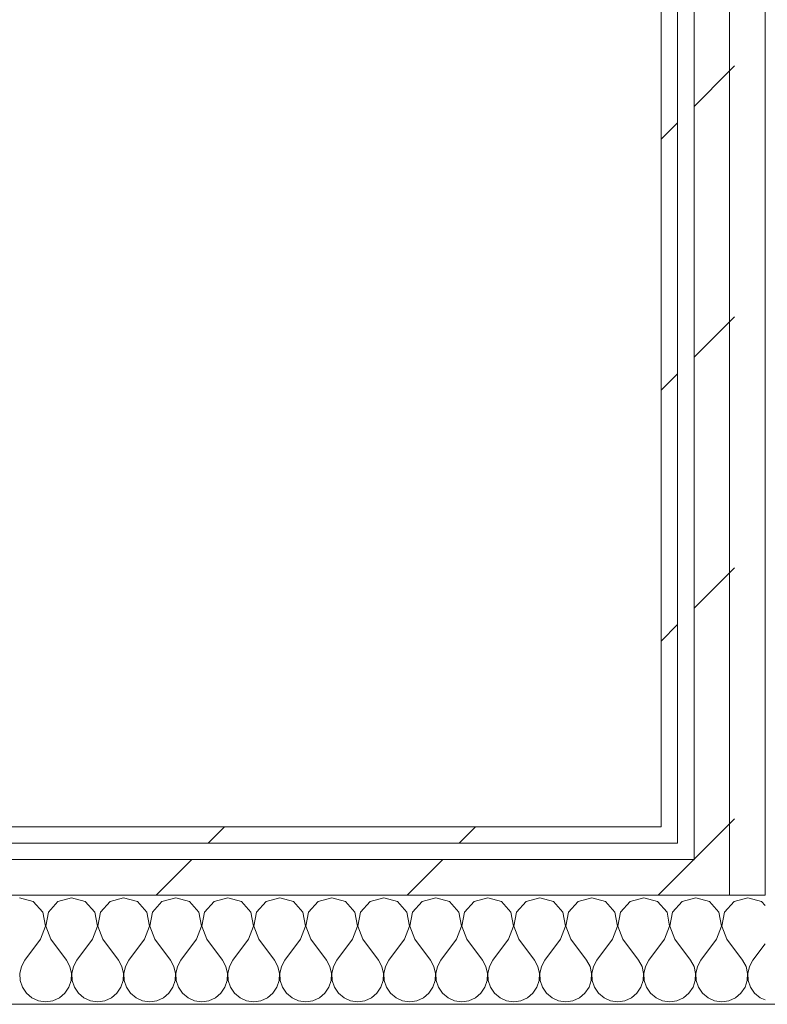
# Model space of a CAD drawing. Header units: millimetres. Extents: x -28277 to 305935, y -19284 to 4746.
# Tile 73 of 136: x 38877 to 39151, y -1231 to -871. Entities that reach past the tile are written whole.
import ezdxf

# ---------------------------------------------------------------- set-up
doc = ezdxf.new("R2010")
doc.units = ezdxf.units.MM
doc.header["$MEASUREMENT"] = 0
doc.linetypes.add('Wipeout_Contour', pattern=[1000, 0, -1000])
doc.layers.add('Nuevo_08_E_Envans secs', color=7, linetype='Continuous')
doc.layers.add('Nuevo_08_E_Envans secs_Pluma_Nº__1', color=7, linetype='Continuous', lineweight=5)
for name, color, linetype, lineweight, true_color in [('Nuevo_08_E_Envans secs_Pluma_Nº__102', 7, 'Continuous', 5, 0xcccccc), ('Nuevo_08_E_Envans secs_Pluma_Nº__171', 171, 'Continuous', 13, 0xaaaaff), ('Nuevo_08_E_Envans secs_Pluma_Nº__177', 7, 'Continuous', 15, 0xf7e046)]:
    doc.layers.add(name, color=color, linetype=linetype, lineweight=lineweight, true_color=true_color)
pattern_1 = [(45, (55248.37, -37.4), (-91.9239, 91.9239), [97.5, -32.5]), (45, (55248.37, 54.52), (-91.9239, 91.9239), [97.5, -32.5])]

# ---------------------------------------------------------------- blocks, each defined once
blk = doc.blocks.new('Muro_23_1', base_point=(39111.93, -1166.38))
at = {"layer": 'Nuevo_08_E_Envans secs_Pluma_Nº__1', "color": 7, "linetype": 'Continuous', "lineweight": 5, "flags": 128}
blk.add_lwpolyline([(39219.93, -1231.38), (39149.93, -1231.38)], dxfattribs=at)
at = {"color": 254, "linetype": 'Wipeout_Contour', "lineweight": 0, "ltscale": 156529.73325}
blk.add_wipeout([(39111.93, -1166.38), (39111.93, -1172.38), (39117.93, -1172.38), (39117.93, -1169.05)], dxfattribs=at).dxf.layer = 'Nuevo_08_E_Envans secs'
at = {"color": 254, "linetype": 'Wipeout_Contour', "lineweight": 0, "ltscale": 117426.45832}
blk.add_wipeout([(39123.93, -1172.38), (39125.41, -1172.38), (39123.93, -1171.72)], dxfattribs=at).dxf.layer = 'Nuevo_08_E_Envans secs'
at = {"color": 254, "linetype": 'Wipeout_Contour', "lineweight": 0, "ltscale": 117466.451455}
blk.add_wipeout([(39136.93, -1178.38), (39138.89, -1178.38), (39136.93, -1177.51)], dxfattribs=at).dxf.layer = 'Nuevo_08_E_Envans secs'
at = {"layer": 'Nuevo_08_E_Envans secs_Pluma_Nº__171', "linetype": 'Continuous', "lineweight": 13, "true_color": 0xaaaaff}
h = blk.add_hatch(dxfattribs=at)
h.set_pattern_fill('Panellat_HPL_0001', color=161, style=0, pattern_type=2)
h.set_pattern_definition(pattern_1)
h.paths.add_polyline_path([(39111.93, -1166.38), (39111.93, -1172.38), (39117.93, -1172.38), (39117.93, -1169.05)])
at = {"layer": 'Nuevo_08_E_Envans secs_Pluma_Nº__177', "linetype": 'Continuous', "lineweight": 15, "true_color": 0xf7e046}
h = blk.add_hatch(dxfattribs=at)
h.set_pattern_fill('Panellat_HPL_0001', color=53, style=0, pattern_type=2)
h.set_pattern_definition(pattern_1)
h.paths.add_polyline_path([(39123.93, -1172.38), (39125.41, -1172.38), (39123.93, -1171.72)])
h = blk.add_hatch(dxfattribs=at)
h.set_pattern_fill('Panellat_HPL_0001', color=53, style=0, pattern_type=2)
h.set_pattern_definition(pattern_1)
h.paths.add_polyline_path([(39136.93, -1178.38), (39138.89, -1178.38), (39136.93, -1177.51)])
at = {"layer": 'Nuevo_08_E_Envans secs_Pluma_Nº__1', "color": 7, "linetype": 'Continuous', "lineweight": 5}
blk.add_line((39111.93, -1172.38), (39117.93, -1172.38), dxfattribs=at)
at = {"color": 254, "linetype": 'Wipeout_Contour', "lineweight": 0, "ltscale": 117399.524897}
blk.add_wipeout([(39111.93, -1166.38), (39117.93, -1169.05), (39117.93, -1166.38)], dxfattribs=at).dxf.layer = 'Nuevo_08_E_Envans secs'
at = {"color": 254, "linetype": 'Wipeout_Contour', "lineweight": 0, "ltscale": 195735.85409}
blk.add_wipeout([(39123.93, -1178.38), (39136.93, -1178.38), (39136.93, -1177.51), (39125.41, -1172.38), (39123.93, -1172.38)], dxfattribs=at).dxf.layer = 'Nuevo_08_E_Envans secs'
at = {"layer": 'Nuevo_08_E_Envans secs_Pluma_Nº__171', "linetype": 'Continuous', "lineweight": 13, "true_color": 0xaaaaff}
h = blk.add_hatch(dxfattribs=at)
h.set_pattern_fill('Panellat_HPL_0001', color=161, style=0, pattern_type=2)
h.set_pattern_definition(pattern_1)
h.paths.add_polyline_path([(39111.93, -1166.38), (39117.93, -1169.05), (39117.93, -1166.38)])
at = {"layer": 'Nuevo_08_E_Envans secs_Pluma_Nº__177', "linetype": 'Continuous', "lineweight": 15, "true_color": 0xf7e046}
h = blk.add_hatch(dxfattribs=at)
h.set_pattern_fill('Panellat_HPL_0001', color=53, style=0, pattern_type=2)
h.set_pattern_definition(pattern_1)
h.paths.add_polyline_path([(39123.93, -1178.38), (39136.93, -1178.38), (39136.93, -1177.51), (39125.41, -1172.38), (39123.93, -1172.38)])
at = {"layer": 'Nuevo_08_E_Envans secs_Pluma_Nº__1', "color": 7, "linetype": 'Continuous', "lineweight": 5}
blk.add_line((39117.93, -1172.38), (39117.93, -1169.05), dxfattribs=at)
at = {"color": 254, "linetype": 'Wipeout_Contour', "lineweight": 0, "ltscale": 156553.355755}
blk.add_wipeout([(39117.93, -1166.38), (39117.93, 1517.45), (39111.93, 1517.45), (39111.93, -1166.38)], dxfattribs=at).dxf.layer = 'Nuevo_08_E_Envans secs'
at = {"color": 254, "linetype": 'Wipeout_Contour', "lineweight": 0, "ltscale": 195802.571824}
blk.add_wipeout([(39136.93, -1191.38), (39149.93, -1191.38), (39149.93, -1183.29), (39138.89, -1178.38), (39136.93, -1178.38)], dxfattribs=at).dxf.layer = 'Nuevo_08_E_Envans secs'
at = {"layer": 'Nuevo_08_E_Envans secs_Pluma_Nº__171', "linetype": 'Continuous', "lineweight": 13, "true_color": 0xaaaaff}
h = blk.add_hatch(dxfattribs=at)
h.set_pattern_fill('Panellat_HPL_0001', color=161, style=0, pattern_type=2)
h.set_pattern_definition(pattern_1)
h.paths.add_polyline_path([(39117.93, -1166.38), (39117.93, 1517.45), (39111.93, 1517.45), (39111.93, -1166.38)])
at = {"layer": 'Nuevo_08_E_Envans secs_Pluma_Nº__177', "linetype": 'Continuous', "lineweight": 15, "true_color": 0xf7e046}
h = blk.add_hatch(dxfattribs=at)
h.set_pattern_fill('Panellat_HPL_0001', color=53, style=0, pattern_type=2)
h.set_pattern_definition(pattern_1)
h.paths.add_polyline_path([(39136.93, -1191.38), (39149.93, -1191.38), (39149.93, -1183.29), (39138.89, -1178.38), (39136.93, -1178.38)])
at = {"layer": 'Nuevo_08_E_Envans secs_Pluma_Nº__1', "color": 7, "linetype": 'Continuous', "lineweight": 5}
for p, q in [((39117.93, -1166.38), (39117.93, 1517.45)), ((39117.93, -1169.05), (39117.93, -1166.38))]:
    blk.add_line(p, q, dxfattribs=at)
at = {"layer": 'Nuevo_08_E_Envans secs_Pluma_Nº__1', "color": 7, "linetype": 'Continuous', "lineweight": 5, "flags": 128}
blk.add_lwpolyline([(39111.93, 1517.45), (39111.93, -1166.38)], dxfattribs=at)
at = {"color": 254, "linetype": 'Wipeout_Contour', "lineweight": 0, "ltscale": 156593.478527}
blk.add_wipeout([(39123.93, -1191.38), (39136.93, -1191.38), (39136.93, -1178.38), (39123.93, -1178.38)], dxfattribs=at).dxf.layer = 'Nuevo_08_E_Envans secs'
at = {"layer": 'Nuevo_08_E_Envans secs_Pluma_Nº__177', "linetype": 'Continuous', "lineweight": 15, "true_color": 0xf7e046}
h = blk.add_hatch(dxfattribs=at)
h.set_pattern_fill('Panellat_HPL_0001', color=53, style=0, pattern_type=2)
h.set_pattern_definition(pattern_1)
h.paths.add_polyline_path([(39123.93, -1191.38), (39136.93, -1191.38), (39136.93, -1178.38), (39123.93, -1178.38)])
at = {"layer": 'Nuevo_08_E_Envans secs_Pluma_Nº__1', "color": 7, "linetype": 'Continuous', "lineweight": 5}
for p, q in [((39123.93, -1191.38), (39136.93, -1191.38)), ((39136.93, -1191.38), (39149.93, -1191.38))]:
    blk.add_line(p, q, dxfattribs=at)
at = {"color": 254, "linetype": 'Wipeout_Contour', "lineweight": 0, "ltscale": 156668.128246}
blk.add_wipeout([(39149.93, -1183.29), (39149.93, 1517.45), (39136.93, 1517.45), (39136.93, -1177.51)], dxfattribs=at).dxf.layer = 'Nuevo_08_E_Envans secs'
at = {"layer": 'Nuevo_08_E_Envans secs_Pluma_Nº__177', "linetype": 'Continuous', "lineweight": 15, "true_color": 0xf7e046}
h = blk.add_hatch(dxfattribs=at)
h.set_pattern_fill('Panellat_HPL_0001', color=53, style=0, pattern_type=2)
h.set_pattern_definition(pattern_1)
h.paths.add_polyline_path([(39149.93, -1183.29), (39149.93, 1517.45), (39136.93, 1517.45), (39136.93, -1177.51)])
at = {"layer": 'Nuevo_08_E_Envans secs_Pluma_Nº__1', "color": 7, "linetype": 'Continuous', "lineweight": 5}
for p, q in [((39149.93, -1183.29), (39149.93, 1517.45)), ((39149.93, -1191.38), (39149.93, -1183.29))]:
    blk.add_line(p, q, dxfattribs=at)
at = {"color": 254, "linetype": 'Wipeout_Contour', "lineweight": 0, "ltscale": 156615.811415}
blk.add_wipeout([(39136.93, -1177.51), (39136.93, 1517.45), (39123.93, 1517.45), (39123.93, -1171.72)], dxfattribs=at).dxf.layer = 'Nuevo_08_E_Envans secs'
at = {"layer": 'Nuevo_08_E_Envans secs_Pluma_Nº__177', "linetype": 'Continuous', "lineweight": 15, "true_color": 0xf7e046}
h = blk.add_hatch(dxfattribs=at)
h.set_pattern_fill('Panellat_HPL_0001', color=53, style=0, pattern_type=2)
h.set_pattern_definition(pattern_1)
h.paths.add_polyline_path([(39136.93, -1177.51), (39136.93, 1517.45), (39123.93, 1517.45), (39123.93, -1171.72)])
at = {"layer": 'Nuevo_08_E_Envans secs_Pluma_Nº__1', "color": 7, "linetype": 'Continuous', "lineweight": 5}
for p, q in [((39123.93, -1171.72), (39123.93, 1517.45)), ((39136.93, -1177.51), (39136.93, 1517.45)), ((39123.93, -1172.38), (39123.93, -1171.72)), ((39123.93, -1178.38), (39123.93, -1172.38)), ((39117.93, -1178.38), (39123.93, -1178.38)), ((39136.93, -1178.38), (39136.93, -1177.51)), ((39136.93, -1191.38), (39136.93, -1178.38))]:
    blk.add_line(p, q, dxfattribs=at)
blk = doc.blocks.new('*X118', base_point=(55248.37, -37.4))
at = {"layer": 'Nuevo_08_E_Envans secs_Pluma_Nº__102', "color": 254, "linetype": 'Continuous', "lineweight": 5, "true_color": 0xcccccc}
for p, q in [((38881.94, -1193.75), (38876.94, -1192.33)), ((38895.98, -1192.33), (38890.98, -1193.75)), ((38900.99, -1193.75), (38895.98, -1192.33)), ((38915.03, -1192.33), (38910.03, -1193.75)), ((38920.04, -1193.75), (38915.03, -1192.33)), ((38934.08, -1192.33), (38929.07, -1193.75)), ((38939.09, -1193.75), (38934.08, -1192.33)), ((38953.13, -1192.33), (38948.12, -1193.75)), ((38958.13, -1193.75), (38953.13, -1192.33)), ((38972.17, -1192.33), (38967.17, -1193.75)), ((38977.18, -1193.75), (38972.17, -1192.33)), ((38991.22, -1192.33), (38986.22, -1193.75)), ((38996.23, -1193.75), (38991.22, -1192.33)), ((39010.27, -1192.33), (39005.26, -1193.75)), ((39015.28, -1193.75), (39010.27, -1192.33)), ((39029.32, -1192.33), (39024.31, -1193.75)), ((39034.32, -1193.75), (39029.32, -1192.33)), ((39048.37, -1192.33), (39043.36, -1193.75)), ((39053.37, -1193.75), (39048.37, -1192.33)), ((39067.41, -1192.33), (39062.41, -1193.75)), ((39072.42, -1193.75), (39067.41, -1192.33)), ((39086.46, -1192.33), (39081.45, -1193.75)), ((39091.47, -1193.75), (39086.46, -1192.33)), ((39105.51, -1192.33), (39100.5, -1193.75)), ((39110.52, -1193.75), (39105.51, -1192.33)), ((39124.56, -1192.33), (39119.55, -1193.75)), ((39129.56, -1193.75), (39124.56, -1192.33)), ((39143.6, -1192.33), (39138.6, -1193.75)), ((39148.61, -1193.75), (39143.6, -1192.33)), ((38885.46, -1197.59), (38881.94, -1193.75)), ((38890.98, -1193.75), (38887.47, -1197.59)), ((38904.5, -1197.59), (38900.99, -1193.75)), ((38910.03, -1193.75), (38906.51, -1197.59)), ((38923.55, -1197.59), (38920.04, -1193.75)), ((38929.07, -1193.75), (38925.56, -1197.59)), ((38942.6, -1197.59), (38939.09, -1193.75)), ((38948.12, -1193.75), (38944.61, -1197.59)), ((38961.65, -1197.59), (38958.13, -1193.75)), ((38967.17, -1193.75), (38963.66, -1197.59)), ((38980.69, -1197.59), (38977.18, -1193.75)), ((38986.22, -1193.75), (38982.7, -1197.59)), ((38999.74, -1197.59), (38996.23, -1193.75)), ((39005.26, -1193.75), (39001.75, -1197.59)), ((39018.79, -1197.59), (39015.28, -1193.75)), ((39024.31, -1193.75), (39020.8, -1197.59)), ((39037.84, -1197.59), (39034.32, -1193.75)), ((39043.36, -1193.75), (39039.85, -1197.59)), ((39056.88, -1197.59), (39053.37, -1193.75)), ((39062.41, -1193.75), (39058.89, -1197.59)), ((39075.93, -1197.59), (39072.42, -1193.75)), ((39081.45, -1193.75), (39077.94, -1197.59)), ((39094.98, -1197.59), (39091.47, -1193.75)), ((39100.5, -1193.75), (39096.99, -1197.59)), ((39114.03, -1197.59), (39110.52, -1193.75)), ((39119.55, -1193.75), (39116.04, -1197.59)), ((39133.07, -1197.59), (39129.56, -1193.75)), ((39138.6, -1193.75), (39135.09, -1197.59)), ((39149.93, -1195.2), (39148.61, -1193.75)), ((38886.42, -1202.71), (38885.46, -1197.59)), ((38887.47, -1197.59), (38886.5, -1202.71)), ((38905.47, -1202.71), (38904.5, -1197.59)), ((38906.51, -1197.59), (38905.55, -1202.71)), ((38924.52, -1202.71), (38923.55, -1197.59)), ((38925.56, -1197.59), (38924.59, -1202.71)), ((38943.57, -1202.71), (38942.6, -1197.59)), ((38944.61, -1197.59), (38943.64, -1202.71)), ((38962.61, -1202.71), (38961.65, -1197.59)), ((38963.66, -1197.59), (38962.69, -1202.71)), ((38981.66, -1202.71), (38980.69, -1197.59)), ((38982.7, -1197.59), (38981.74, -1202.71)), ((39000.71, -1202.71), (38999.74, -1197.59)), ((39001.75, -1197.59), (39000.78, -1202.71)), ((39019.76, -1202.71), (39018.79, -1197.59)), ((39020.8, -1197.59), (39019.83, -1202.71)), ((39038.8, -1202.71), (39037.84, -1197.59)), ((39039.85, -1197.59), (39038.88, -1202.71)), ((39057.85, -1202.71), (39056.88, -1197.59)), ((39058.89, -1197.59), (39057.93, -1202.71)), ((39076.9, -1202.71), (39075.93, -1197.59)), ((39077.94, -1197.59), (39076.98, -1202.71)), ((39095.95, -1202.71), (39094.98, -1197.59)), ((39096.99, -1197.59), (39096.02, -1202.71)), ((39114.99, -1202.71), (39114.03, -1197.59)), ((39116.04, -1197.59), (39115.07, -1202.71)), ((39134.04, -1202.71), (39133.07, -1197.59)), ((39135.09, -1197.59), (39134.12, -1202.71)), ((38884.56, -1207.57), (38886.42, -1202.71)), ((38886.5, -1202.71), (38888.37, -1207.57)), ((38903.6, -1207.57), (38905.47, -1202.71)), ((38905.55, -1202.71), (38907.41, -1207.57)), ((38922.65, -1207.57), (38924.52, -1202.71)), ((38924.59, -1202.71), (38926.46, -1207.57)), ((38941.7, -1207.57), (38943.57, -1202.71)), ((38943.64, -1202.71), (38945.51, -1207.57)), ((38960.75, -1207.57), (38962.61, -1202.71)), ((38962.69, -1202.71), (38964.56, -1207.57)), ((38979.79, -1207.57), (38981.66, -1202.71)), ((38981.74, -1202.71), (38983.6, -1207.57)), ((38998.84, -1207.57), (39000.71, -1202.71)), ((39000.78, -1202.71), (39002.65, -1207.57)), ((39017.89, -1207.57), (39019.76, -1202.71)), ((39019.83, -1202.71), (39021.7, -1207.57)), ((39036.94, -1207.57), (39038.8, -1202.71)), ((39038.88, -1202.71), (39040.75, -1207.57)), ((39055.98, -1207.57), (39057.85, -1202.71)), ((39057.93, -1202.71), (39059.79, -1207.57)), ((39075.03, -1207.57), (39076.9, -1202.71)), ((39076.98, -1202.71), (39078.84, -1207.57)), ((39094.08, -1207.57), (39095.95, -1202.71)), ((39096.02, -1202.71), (39097.89, -1207.57)), ((39113.13, -1207.57), (39114.99, -1202.71)), ((39115.07, -1202.71), (39116.94, -1207.57)), ((39132.17, -1207.57), (39134.04, -1202.71)), ((39134.12, -1202.71), (39135.98, -1207.57)), ((38884.56, -1207.57), (38878.84, -1215.19)), ((38888.37, -1207.57), (38894.08, -1215.19)), ((38903.6, -1207.57), (38897.89, -1215.19)), ((38907.41, -1207.57), (38913.13, -1215.19)), ((38922.65, -1207.57), (38916.94, -1215.19)), ((38926.46, -1207.57), (38932.17, -1215.19)), ((38941.7, -1207.57), (38935.98, -1215.19)), ((38945.51, -1207.57), (38951.22, -1215.19)), ((38960.75, -1207.57), (38955.03, -1215.19)), ((38964.56, -1207.57), (38970.27, -1215.19)), ((38979.79, -1207.57), (38974.08, -1215.19)), ((38983.6, -1207.57), (38989.32, -1215.19)), ((38998.84, -1207.57), (38993.13, -1215.19)), ((39002.65, -1207.57), (39008.37, -1215.19)), ((39017.89, -1207.57), (39012.17, -1215.19)), ((39021.7, -1207.57), (39027.41, -1215.19)), ((39036.94, -1207.57), (39031.22, -1215.19)), ((39040.75, -1207.57), (39046.46, -1215.19)), ((39055.98, -1207.57), (39050.27, -1215.19)), ((39059.79, -1207.57), (39065.51, -1215.19)), ((39075.03, -1207.57), (39069.32, -1215.19)), ((39078.84, -1207.57), (39084.56, -1215.19)), ((39094.08, -1207.57), (39088.37, -1215.19)), ((39097.89, -1207.57), (39103.6, -1215.19)), ((39113.13, -1207.57), (39107.41, -1215.19)), ((39116.94, -1207.57), (39122.65, -1215.19)), ((39132.17, -1207.57), (39126.46, -1215.19)), ((39135.98, -1207.57), (39141.7, -1215.19)), ((39149.93, -1209.28), (39145.51, -1215.19)), ((38878.84, -1215.19), (38877.57, -1217.48)), ((38895.35, -1217.48), (38894.08, -1215.19)), ((38897.89, -1215.19), (38896.62, -1217.48)), ((38914.4, -1217.48), (38913.13, -1215.19)), ((38916.94, -1215.19), (38915.67, -1217.48)), ((38933.45, -1217.48), (38932.17, -1215.19)), ((38935.98, -1215.19), (38934.71, -1217.48)), ((38952.49, -1217.48), (38951.22, -1215.19)), ((38955.03, -1215.19), (38953.76, -1217.48)), ((38971.54, -1217.48), (38970.27, -1215.19)), ((38974.08, -1215.19), (38972.81, -1217.48)), ((38990.59, -1217.48), (38989.32, -1215.19)), ((38993.13, -1215.19), (38991.86, -1217.48)), ((39009.64, -1217.48), (39008.37, -1215.19)), ((39012.17, -1215.19), (39010.9, -1217.48)), ((39028.68, -1217.48), (39027.41, -1215.19)), ((39031.22, -1215.19), (39029.95, -1217.48)), ((39047.73, -1217.48), (39046.46, -1215.19)), ((39050.27, -1215.19), (39049, -1217.48)), ((39066.78, -1217.48), (39065.51, -1215.19)), ((39069.32, -1215.19), (39068.05, -1217.48)), ((39085.83, -1217.48), (39084.56, -1215.19)), ((39088.37, -1215.19), (39087.09, -1217.48)), ((39104.88, -1217.48), (39103.6, -1215.19)), ((39107.41, -1215.19), (39106.14, -1217.48)), ((39123.92, -1217.48), (39122.65, -1215.19)), ((39126.46, -1215.19), (39125.19, -1217.48)), ((39142.97, -1217.48), (39141.7, -1215.19)), ((39145.51, -1215.19), (39144.24, -1217.48)), ((38877.57, -1217.48), (38876.98, -1220.04)), ((38895.95, -1220.04), (38895.35, -1217.48)), ((38896.62, -1217.48), (38896.02, -1220.04)), ((38914.99, -1220.04), (38914.4, -1217.48)), ((38915.67, -1217.48), (38915.07, -1220.04)), ((38934.04, -1220.04), (38933.45, -1217.48)), ((38934.71, -1217.48), (38934.12, -1220.04)), ((38953.09, -1220.04), (38952.49, -1217.48)), ((38953.76, -1217.48), (38953.17, -1220.04)), ((38972.14, -1220.04), (38971.54, -1217.48)), ((38972.81, -1217.48), (38972.21, -1220.04)), ((38991.18, -1220.04), (38990.59, -1217.48)), ((38991.86, -1217.48), (38991.26, -1220.04)), ((39010.23, -1220.04), (39009.64, -1217.48)), ((39010.9, -1217.48), (39010.31, -1220.04)), ((39029.28, -1220.04), (39028.68, -1217.48)), ((39029.95, -1217.48), (39029.36, -1220.04)), ((39048.33, -1220.04), (39047.73, -1217.48)), ((39049, -1217.48), (39048.4, -1220.04)), ((39067.37, -1220.04), (39066.78, -1217.48)), ((39068.05, -1217.48), (39067.45, -1220.04)), ((39086.42, -1220.04), (39085.83, -1217.48)), ((39087.09, -1217.48), (39086.5, -1220.04)), ((39105.47, -1220.04), (39104.88, -1217.48)), ((39106.14, -1217.48), (39105.55, -1220.04)), ((39124.52, -1220.04), (39123.92, -1217.48)), ((39125.19, -1217.48), (39124.59, -1220.04)), ((39143.57, -1220.04), (39142.97, -1217.48)), ((39144.24, -1217.48), (39143.64, -1220.04)), ((38876.98, -1220.04), (38877.1, -1222.67)), ((38895.82, -1222.67), (38895.95, -1220.04)), ((38896.02, -1220.04), (38896.15, -1222.67)), ((38914.87, -1222.67), (38914.99, -1220.04)), ((38915.07, -1220.04), (38915.2, -1222.67)), ((38933.91, -1222.67), (38934.04, -1220.04)), ((38934.12, -1220.04), (38934.25, -1222.67)), ((38952.96, -1222.67), (38953.09, -1220.04)), ((38953.17, -1220.04), (38953.29, -1222.67)), ((38972.01, -1222.67), (38972.14, -1220.04)), ((38972.21, -1220.04), (38972.34, -1222.67)), ((38991.06, -1222.67), (38991.18, -1220.04)), ((38991.26, -1220.04), (38991.39, -1222.67)), ((39010.1, -1222.67), (39010.23, -1220.04)), ((39010.31, -1220.04), (39010.44, -1222.67)), ((39029.15, -1222.67), (39029.28, -1220.04)), ((39029.36, -1220.04), (39029.48, -1222.67)), ((39048.2, -1222.67), (39048.33, -1220.04)), ((39048.4, -1220.04), (39048.53, -1222.67)), ((39067.25, -1222.67), (39067.37, -1220.04)), ((39067.45, -1220.04), (39067.58, -1222.67)), ((39086.29, -1222.67), (39086.42, -1220.04)), ((39086.5, -1220.04), (39086.63, -1222.67)), ((39105.34, -1222.67), (39105.47, -1220.04)), ((39105.55, -1220.04), (39105.67, -1222.67)), ((39124.39, -1222.67), (39124.52, -1220.04)), ((39124.59, -1220.04), (39124.72, -1222.67)), ((39143.44, -1222.67), (39143.57, -1220.04)), ((39143.64, -1220.04), (39143.77, -1222.67)), ((38877.1, -1222.67), (38877.94, -1225.16)), ((38877.94, -1225.16), (38879.43, -1227.32)), ((38893.49, -1227.32), (38894.98, -1225.16)), ((38894.98, -1225.16), (38895.82, -1222.67)), ((38896.15, -1222.67), (38896.99, -1225.16)), ((38896.99, -1225.16), (38898.48, -1227.32)), ((38912.54, -1227.32), (38914.03, -1225.16)), ((38914.03, -1225.16), (38914.87, -1222.67)), ((38915.2, -1222.67), (38916.04, -1225.16)), ((38916.04, -1225.16), (38917.53, -1227.32)), ((38931.59, -1227.32), (38933.07, -1225.16)), ((38933.07, -1225.16), (38933.91, -1222.67)), ((38934.25, -1222.67), (38935.09, -1225.16)), ((38935.09, -1225.16), (38936.57, -1227.32)), ((38950.63, -1227.32), (38952.12, -1225.16)), ((38952.12, -1225.16), (38952.96, -1222.67)), ((38953.29, -1222.67), (38954.13, -1225.16)), ((38954.13, -1225.16), (38955.62, -1227.32)), ((38969.68, -1227.32), (38971.17, -1225.16)), ((38971.17, -1225.16), (38972.01, -1222.67)), ((38972.34, -1222.67), (38973.18, -1225.16)), ((38973.18, -1225.16), (38974.67, -1227.32)), ((38988.73, -1227.32), (38990.22, -1225.16)), ((38990.22, -1225.16), (38991.06, -1222.67)), ((38991.39, -1222.67), (38992.23, -1225.16)), ((38992.23, -1225.16), (38993.72, -1227.32)), ((39007.78, -1227.32), (39009.26, -1225.16)), ((39009.26, -1225.16), (39010.1, -1222.67)), ((39010.44, -1222.67), (39011.28, -1225.16)), ((39011.28, -1225.16), (39012.76, -1227.32)), ((39026.82, -1227.32), (39028.31, -1225.16)), ((39028.31, -1225.16), (39029.15, -1222.67)), ((39029.48, -1222.67), (39030.32, -1225.16)), ((39030.32, -1225.16), (39031.81, -1227.32)), ((39045.87, -1227.32), (39047.36, -1225.16)), ((39047.36, -1225.16), (39048.2, -1222.67)), ((39048.53, -1222.67), (39049.37, -1225.16)), ((39049.37, -1225.16), (39050.86, -1227.32)), ((39064.92, -1227.32), (39066.41, -1225.16)), ((39066.41, -1225.16), (39067.25, -1222.67)), ((39067.58, -1222.67), (39068.42, -1225.16)), ((39068.42, -1225.16), (39069.91, -1227.32)), ((39083.97, -1227.32), (39085.46, -1225.16)), ((39085.46, -1225.16), (39086.29, -1222.67)), ((39086.63, -1222.67), (39087.47, -1225.16)), ((39087.47, -1225.16), (39088.95, -1227.32)), ((39103.01, -1227.32), (39104.5, -1225.16)), ((39104.5, -1225.16), (39105.34, -1222.67)), ((39105.67, -1222.67), (39106.51, -1225.16)), ((39106.51, -1225.16), (39108, -1227.32)), ((39122.06, -1227.32), (39123.55, -1225.16)), ((39123.55, -1225.16), (39124.39, -1222.67)), ((39124.72, -1222.67), (39125.56, -1225.16)), ((39125.56, -1225.16), (39127.05, -1227.32)), ((39141.11, -1227.32), (39142.6, -1225.16)), ((39142.6, -1225.16), (39143.44, -1222.67)), ((39143.77, -1222.67), (39144.61, -1225.16)), ((39144.61, -1225.16), (39146.1, -1227.32)), ((38879.43, -1227.32), (38881.45, -1229)), ((38881.45, -1229), (38883.86, -1230.06)), ((38889.06, -1230.06), (38891.47, -1229)), ((38891.47, -1229), (38893.49, -1227.32)), ((38898.48, -1227.32), (38900.5, -1229)), ((38900.5, -1229), (38902.91, -1230.06)), ((38908.11, -1230.06), (38910.52, -1229)), ((38910.52, -1229), (38912.54, -1227.32)), ((38917.53, -1227.32), (38919.55, -1229)), ((38919.55, -1229), (38921.95, -1230.06)), ((38927.16, -1230.06), (38929.56, -1229)), ((38929.56, -1229), (38931.59, -1227.32)), ((38936.57, -1227.32), (38938.6, -1229)), ((38938.6, -1229), (38941, -1230.06)), ((38946.21, -1230.06), (38948.61, -1229)), ((38948.61, -1229), (38950.63, -1227.32)), ((38955.62, -1227.32), (38957.64, -1229)), ((38957.64, -1229), (38960.05, -1230.06)), ((38965.25, -1230.06), (38967.66, -1229)), ((38967.66, -1229), (38969.68, -1227.32)), ((38974.67, -1227.32), (38976.69, -1229)), ((38976.69, -1229), (38979.1, -1230.06)), ((38984.3, -1230.06), (38986.71, -1229)), ((38986.71, -1229), (38988.73, -1227.32)), ((38993.72, -1227.32), (38995.74, -1229)), ((38995.74, -1229), (38998.14, -1230.06)), ((39003.35, -1230.06), (39005.75, -1229)), ((39005.75, -1229), (39007.78, -1227.32)), ((39012.76, -1227.32), (39014.79, -1229)), ((39014.79, -1229), (39017.19, -1230.06)), ((39022.4, -1230.06), (39024.8, -1229)), ((39024.8, -1229), (39026.82, -1227.32)), ((39031.81, -1227.32), (39033.83, -1229)), ((39033.83, -1229), (39036.24, -1230.06)), ((39041.44, -1230.06), (39043.85, -1229)), ((39043.85, -1229), (39045.87, -1227.32)), ((39050.86, -1227.32), (39052.88, -1229)), ((39052.88, -1229), (39055.29, -1230.06)), ((39060.49, -1230.06), (39062.9, -1229)), ((39062.9, -1229), (39064.92, -1227.32)), ((39069.91, -1227.32), (39071.93, -1229)), ((39071.93, -1229), (39074.33, -1230.06)), ((39079.54, -1230.06), (39081.94, -1229)), ((39081.94, -1229), (39083.97, -1227.32)), ((39088.95, -1227.32), (39090.98, -1229)), ((39090.98, -1229), (39093.38, -1230.06)), ((39098.59, -1230.06), (39100.99, -1229)), ((39100.99, -1229), (39103.01, -1227.32)), ((39108, -1227.32), (39110.03, -1229)), ((39110.03, -1229), (39112.43, -1230.06)), ((39117.63, -1230.06), (39120.04, -1229)), ((39120.04, -1229), (39122.06, -1227.32)), ((39127.05, -1227.32), (39129.07, -1229)), ((39129.07, -1229), (39131.48, -1230.06)), ((39136.68, -1230.06), (39139.09, -1229)), ((39139.09, -1229), (39141.11, -1227.32)), ((39146.1, -1227.32), (39148.12, -1229)), ((39148.12, -1229), (39149.93, -1229.8)), ((38883.86, -1230.06), (38886.46, -1230.42)), ((38886.46, -1230.42), (38889.06, -1230.06)), ((38902.91, -1230.06), (38905.51, -1230.42)), ((38905.51, -1230.42), (38908.11, -1230.06)), ((38921.95, -1230.06), (38924.56, -1230.42)), ((38924.56, -1230.42), (38927.16, -1230.06)), ((38941, -1230.06), (38943.6, -1230.42)), ((38943.6, -1230.42), (38946.21, -1230.06)), ((38960.05, -1230.06), (38962.65, -1230.42)), ((38962.65, -1230.42), (38965.25, -1230.06)), ((38979.1, -1230.06), (38981.7, -1230.42)), ((38981.7, -1230.42), (38984.3, -1230.06)), ((38998.14, -1230.06), (39000.75, -1230.42)), ((39000.75, -1230.42), (39003.35, -1230.06)), ((39017.19, -1230.06), (39019.79, -1230.42)), ((39019.79, -1230.42), (39022.4, -1230.06)), ((39036.24, -1230.06), (39038.84, -1230.42)), ((39038.84, -1230.42), (39041.44, -1230.06)), ((39055.29, -1230.06), (39057.89, -1230.42)), ((39057.89, -1230.42), (39060.49, -1230.06)), ((39074.33, -1230.06), (39076.94, -1230.42)), ((39076.94, -1230.42), (39079.54, -1230.06)), ((39093.38, -1230.06), (39095.98, -1230.42)), ((39095.98, -1230.42), (39098.59, -1230.06)), ((39112.43, -1230.06), (39115.03, -1230.42)), ((39115.03, -1230.42), (39117.63, -1230.06)), ((39131.48, -1230.06), (39134.08, -1230.42)), ((39134.08, -1230.42), (39136.68, -1230.06))]:
    blk.add_line(p, q, dxfattribs=at)
blk = doc.blocks.new('Muro_24_1', base_point=(38311.93, -1166.38))
at = {"layer": 'Nuevo_08_E_Envans secs_Pluma_Nº__1', "color": 7, "linetype": 'Continuous', "lineweight": 5}
blk.add_line((39136.93, -1191.38), (39149.93, -1191.38), dxfattribs=at)
at = {"layer": 'Nuevo_08_E_Envans secs_Pluma_Nº__1', "color": 7, "linetype": 'Continuous', "lineweight": 5, "flags": 128}
blk.add_lwpolyline([(38311.93, -1231.38), (39149.93, -1231.38)], dxfattribs=at)
at = {"color": 254, "linetype": 'Wipeout_Contour', "lineweight": 0, "ltscale": 154918.375785}
blk.add_wipeout([(39111.93, -1166.38), (38311.93, -1166.38), (38311.93, -1172.38), (39111.93, -1172.38)], dxfattribs=at).dxf.layer = 'Nuevo_08_E_Envans secs'
at = {"color": 254, "linetype": 'Wipeout_Contour', "lineweight": 0, "ltscale": 154944.251104}
blk.add_wipeout([(39123.93, -1178.38), (38311.93, -1178.38), (38311.93, -1191.38), (39123.93, -1191.38)], dxfattribs=at).dxf.layer = 'Nuevo_08_E_Envans secs'
at = {"layer": 'Nuevo_08_E_Envans secs_Pluma_Nº__171', "linetype": 'Continuous', "lineweight": 13, "true_color": 0xaaaaff}
h = blk.add_hatch(dxfattribs=at)
h.set_pattern_fill('Panellat_HPL_0001', color=161, style=0, pattern_type=2)
h.set_pattern_definition(pattern_1)
h.paths.add_polyline_path([(39111.93, -1166.38), (38311.93, -1166.38), (38311.93, -1172.38), (39111.93, -1172.38)])
at = {"layer": 'Nuevo_08_E_Envans secs_Pluma_Nº__177', "linetype": 'Continuous', "lineweight": 15, "true_color": 0xf7e046}
h = blk.add_hatch(dxfattribs=at)
h.set_pattern_fill('Panellat_HPL_0001', color=53, style=0, pattern_type=2)
h.set_pattern_definition(pattern_1)
h.paths.add_polyline_path([(39123.93, -1178.38), (38311.93, -1178.38), (38311.93, -1191.38), (39123.93, -1191.38)])
at = {"layer": 'Nuevo_08_E_Envans secs_Pluma_Nº__1', "color": 7, "linetype": 'Continuous', "lineweight": 5}
for p, q in [((39111.93, -1172.38), (38311.93, -1172.38)), ((39111.93, -1172.38), (39117.93, -1172.38)), ((39117.93, -1178.38), (38311.93, -1178.38)), ((39117.93, -1178.38), (39123.93, -1178.38)), ((39123.93, -1191.38), (38311.93, -1191.38)), ((39123.93, -1191.38), (39136.93, -1191.38))]:
    blk.add_line(p, q, dxfattribs=at)
at = {"layer": 'Nuevo_08_E_Envans secs_Pluma_Nº__1', "color": 7, "linetype": 'Continuous', "lineweight": 5, "flags": 128}
blk.add_lwpolyline([(39111.93, -1166.38), (38311.93, -1166.38)], dxfattribs=at)
at = {"layer": 'Nuevo_08_E_Envans secs', "color": 7, "lineweight": 20}
blk.add_blockref('*X118', (55248.37, -37.4), dxfattribs=at)

msp = doc.modelspace()

# ---------------------------------------------------------------- block references
at = {"layer": 'Nuevo_08_E_Envans secs', "color": 7, "lineweight": 20}
msp.add_blockref('Muro_23_1', (39111.934, -1166.376), dxfattribs=at)

# ---------------------------------------------------------------- next in the draw order: block references
msp.add_blockref('Muro_24_1', (38311.934, -1166.376), dxfattribs=at)

doc.saveas('drawing.dxf')
